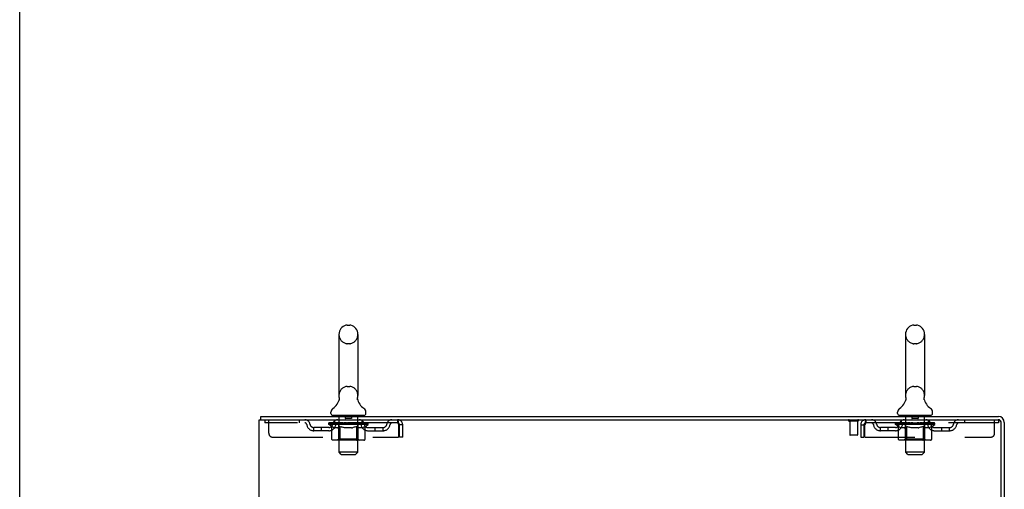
# Model space of a CAD drawing. Header units: inches. Extents: x 0 to 293, y 0 to 190.
# Tile 61 of 75: x 0 to 32, y 134 to 149. Entities that reach past the tile are written whole.
import ezdxf

# ---------------------------------------------------------------- set-up
doc = ezdxf.new("R2010")
doc.units = ezdxf.units.IN
doc.header["$LTSCALE"] = 16.12069
doc.header["$MEASUREMENT"] = 0
doc.linetypes.add('HIDDEN', pattern=[0.2, 0.1, -0.1])
doc.layers.get('0').update_dxf_attribs({"linetype": 'CONTINUOUS'})
doc.layers.add('DEFAULT_2', color=8, linetype='HIDDEN')

msp = doc.modelspace()

# ---------------------------------------------------------------- linework, layer by layer
at = {"color": 7, "linetype": 'Continuous'}
for p, q in [((0, 0), (0, 189.655)), ((10.544, 139.435), (10.631, 139.435)), ((28.794, 139.435), (28.881, 139.435)), ((10.281, 139.135), (10.281, 137.16)), ((10.893, 139.135), (10.893, 137.16)), ((28.531, 139.135), (28.531, 137.16)), ((29.143, 139.135), (29.143, 137.16)), ((10.287, 137.017), (10.286, 137.012)), ((10.881, 137.061), (10.882, 137.066)), ((10.881, 137.056), (10.881, 137.061)), ((10.882, 137.051), (10.881, 137.056)), ((10.882, 137.071), (10.883, 137.076)), ((10.882, 137.066), (10.882, 137.071)), ((10.882, 137.046), (10.882, 137.051)), ((10.882, 137.041), (10.882, 137.046)), ((10.883, 137.036), (10.882, 137.041)), ((10.883, 137.076), (10.883, 137.081)), ((10.884, 137.031), (10.883, 137.036)), ((10.884, 137.085), (10.885, 137.09)), ((10.885, 137.026), (10.884, 137.031)), ((10.886, 137.022), (10.885, 137.026)), ((28.537, 137.017), (28.536, 137.012)), ((29.131, 137.061), (29.132, 137.066)), ((29.131, 137.056), (29.131, 137.061)), ((29.132, 137.051), (29.131, 137.056)), ((29.132, 137.071), (29.133, 137.076)), ((29.132, 137.066), (29.132, 137.071)), ((29.132, 137.046), (29.132, 137.051)), ((29.132, 137.041), (29.132, 137.046)), ((29.133, 137.036), (29.132, 137.041)), ((29.133, 137.076), (29.133, 137.081)), ((29.134, 137.031), (29.133, 137.036)), ((29.134, 137.085), (29.135, 137.09)), ((29.135, 137.026), (29.134, 137.031)), ((29.136, 137.022), (29.135, 137.026)), ((7.764, 136.385), (7.764, 136.489)), ((10.025, 136.588), (10.025, 136.628)), ((10.087, 136.519), (10.087, 136.489)), ((11.087, 136.519), (10.087, 136.519)), ((11.087, 136.519), (11.087, 136.489)), ((11.15, 136.588), (11.15, 136.628)), ((28.275, 136.588), (28.275, 136.628)), ((28.337, 136.519), (28.337, 136.489)), ((29.337, 136.519), (28.337, 136.519)), ((29.337, 136.519), (29.337, 136.489)), ((29.4, 136.588), (29.4, 136.628))]:
    msp.add_line(p, q, dxfattribs=at)
at = {"color": 3, "linetype": 'Continuous'}
for p, q in [((7.712, 56.593), (7.712, 136.385)), ((7.712, 136.385), (31.518, 136.385)), ((7.764, 136.489), (31.523, 136.489)), ((31.608, 133.072), (31.608, 136.295)), ((31.712, 136.3), (31.712, 133.072))]:
    msp.add_line(p, q, dxfattribs=at)
at = {"color": 7, "linetype": 'Continuous'}
for points in [[(10.289, 137.09), (10.29, 137.085), (10.291, 137.081), (10.292, 137.076), (10.293, 137.071), (10.293, 137.066), (10.293, 137.061), (10.293, 137.056), (10.293, 137.051), (10.293, 137.046), (10.292, 137.041), (10.292, 137.036), (10.291, 137.031), (10.29, 137.026), (10.289, 137.021), (10.287, 137.017)], [(10.883, 137.08), (10.884, 137.085), (10.885, 137.09)], [(28.539, 137.09), (28.54, 137.085), (28.541, 137.081), (28.542, 137.076), (28.543, 137.071), (28.543, 137.066), (28.543, 137.061), (28.543, 137.056), (28.543, 137.051), (28.543, 137.046), (28.542, 137.041), (28.542, 137.036), (28.541, 137.031), (28.54, 137.026), (28.539, 137.021), (28.537, 137.017)], [(29.133, 137.08), (29.134, 137.085), (29.135, 137.09)]]:
    msp.add_lwpolyline(points, dxfattribs=at)
for centre, radius, start, end in [((10.587, 139.135), 0.306, 105.6303, 180), ((10.544, 139.291), 0.144, 90, 105.6303), ((10.631, 139.291), 0.144, 74.3697, 90), ((10.587, 139.135), 0.306, 0, 74.3697), ((28.837, 139.135), 0.306, 105.6303, 180), ((28.794, 139.291), 0.144, 90, 105.6303), ((28.881, 139.291), 0.144, 74.3697, 90), ((28.837, 139.135), 0.306, 0, 74.3697), ((9.789, 137.176), 0.523, 304.6624, 347.2389), ((10.587, 137.16), 0.306, 180, 193.2053), ((11.385, 137.176), 0.523, 192.7611, 235.3376), ((10.587, 137.16), 0.306, 346.7947, 360), ((28.039, 137.176), 0.523, 304.6624, 347.2389), ((28.837, 137.16), 0.306, 180, 193.2053), ((29.635, 137.176), 0.523, 192.7611, 235.3376), ((28.837, 137.16), 0.306, 346.7947, 360), ((10.169, 136.627), 0.144, 124.6624, 180), ((11.006, 136.627), 0.144, 360, 55.3376), ((28.419, 136.627), 0.144, 124.6624, 180), ((29.256, 136.627), 0.144, 360, 55.3376), ((10.094, 136.588), 0.069, 180, 265), ((11.081, 136.588), 0.069, 275, 360), ((28.344, 136.588), 0.069, 180, 265), ((29.331, 136.588), 0.069, 275, 360), ((31.523, 136.3), 0.085, 4.4898, 85.5102)]:
    msp.add_arc(centre, radius, start, end, dxfattribs=at)
at = {"color": 3, "linetype": 'Continuous'}
for centre, radius in [((31.518, 136.295), 0.09), ((31.523, 136.3), 0.189)]:
    msp.add_arc(centre, radius, 0, 90, dxfattribs=at)
at = {"layer": 'DEFAULT_2', "color": 8, "linetype": 'HIDDEN'}
for p, q in [((10.544, 138.835), (10.631, 138.835)), ((28.794, 138.835), (28.881, 138.835)), ((10.544, 137.46), (10.631, 137.46)), ((28.794, 137.46), (28.881, 137.46)), ((7.9, 136.385), (7.9, 136.281)), ((8.025, 135.948), (8.025, 136.385)), ((9, 136.385), (9, 136.281)), ((10.15, 136.281), (10.15, 136.385)), ((10.267, 136.519), (10.267, 136.489)), ((10.287, 135.338), (10.287, 136.489)), ((10.482, 136.509), (10.482, 136.429)), ((10.682, 136.419), (10.492, 136.419)), ((10.692, 136.509), (10.692, 136.429)), ((10.887, 135.338), (10.887, 136.489)), ((10.907, 136.519), (10.907, 136.489)), ((11.025, 136.281), (11.025, 136.385)), ((12.17, 136.385), (12.17, 136.281)), ((27.254, 136.385), (27.254, 136.281)), ((28.4, 136.281), (28.4, 136.385)), ((28.517, 136.519), (28.517, 136.489)), ((28.537, 135.338), (28.537, 136.489)), ((28.732, 136.509), (28.732, 136.429)), ((28.932, 136.419), (28.742, 136.419)), ((28.942, 136.509), (28.942, 136.429)), ((29.137, 135.338), (29.137, 136.489)), ((29.157, 136.519), (29.157, 136.489)), ((29.275, 136.281), (29.275, 136.385)), ((30.425, 136.385), (30.425, 136.281)), ((31.4, 135.948), (31.4, 136.385)), ((31.518, 136.385), (31.525, 136.385)), ((31.525, 136.385), (31.525, 136.281)), ((12.17, 136.281), (7.9, 136.281)), ((9.473, 136.03), (9.473, 136.134)), ((9.956, 136.134), (9.473, 136.134)), ((9.723, 136.03), (9.723, 136.134)), ((9.954, 136.234), (9.954, 136.281)), ((10.053, 136.165), (9.954, 136.234)), ((11.221, 136.234), (9.954, 136.234)), ((9.964, 136.274), (9.964, 136.281)), ((9.972, 136.271), (9.972, 136.275)), ((9.972, 136.271), (11.202, 136.271)), ((9.981, 136.271), (9.981, 136.275)), ((9.982, 136.271), (9.982, 136.275)), ((9.992, 136.274), (9.992, 136.281)), ((10.009, 136.271), (10.009, 136.275)), ((10.01, 136.271), (10.01, 136.275)), ((10.039, 136.274), (10.039, 136.281)), ((10.053, 136.271), (10.053, 136.275)), ((10.053, 135.76), (10.053, 136.165)), ((10.053, 136.165), (10.067, 136.155)), ((10.056, 136.271), (10.056, 136.275)), ((10.26, 136.274), (10.059, 136.274)), ((10.081, 136.147), (10.067, 136.156)), ((10.095, 136.14), (10.081, 136.147)), ((10.108, 136.133), (10.095, 136.14)), ((10.102, 136.274), (10.102, 136.281)), ((10.104, 136.271), (10.104, 136.274)), ((10.104, 136.271), (10.104, 136.274)), ((10.107, 136.271), (10.107, 136.274)), ((10.122, 136.127), (10.108, 136.133)), ((10.114, 136.271), (10.114, 136.275)), ((10.115, 136.271), (10.115, 136.274)), ((10.118, 136.271), (10.118, 136.275)), ((10.121, 136.271), (10.121, 136.275)), ((10.135, 136.123), (10.122, 136.128)), ((10.126, 136.271), (10.126, 136.274)), ((10.239, 136.123), (10.135, 136.123)), ((10.14, 136.271), (10.14, 136.274)), ((10.158, 136.271), (10.158, 136.277)), ((10.158, 136.271), (10.158, 136.274)), ((10.179, 136.271), (10.179, 136.274)), ((10.18, 136.274), (10.18, 136.281)), ((10.19, 136.271), (10.19, 136.275)), ((10.194, 136.271), (10.194, 136.275)), ((10.203, 136.271), (10.203, 136.274)), ((10.215, 136.271), (10.215, 136.278)), ((10.23, 136.271), (10.23, 136.274)), ((10.233, 136.271), (10.233, 136.274)), ((10.239, 136.123), (10.252, 136.128)), ((10.266, 136.133), (10.252, 136.127)), ((10.26, 136.271), (10.26, 136.274)), ((10.327, 136.274), (10.265, 136.274)), ((10.279, 136.14), (10.266, 136.133)), ((10.271, 136.274), (10.271, 136.281)), ((10.275, 135.763), (10.275, 136.231)), ((10.278, 136.271), (10.278, 136.275)), ((10.293, 136.147), (10.279, 136.14)), ((10.282, 136.271), (10.282, 136.275)), ((10.288, 136.271), (10.288, 136.28)), ((10.292, 136.271), (10.292, 136.274)), ((10.307, 136.156), (10.293, 136.147)), ((10.303, 136.271), (10.303, 136.274)), ((10.321, 136.165), (10.307, 136.156)), ((10.321, 135.76), (10.321, 136.165)), ((10.321, 136.165), (10.35, 136.156)), ((10.327, 136.271), (10.327, 136.274)), ((10.402, 136.274), (10.343, 136.274)), ((10.378, 136.147), (10.349, 136.156)), ((10.364, 136.271), (10.364, 136.274)), ((10.371, 136.274), (10.371, 136.281)), ((10.374, 136.271), (10.374, 136.275)), ((10.377, 136.271), (10.377, 136.28)), ((10.406, 136.139), (10.378, 136.147)), ((10.38, 136.271), (10.38, 136.275)), ((10.387, 136.271), (10.387, 136.275)), ((10.402, 136.271), (10.402, 136.274)), ((10.434, 136.133), (10.406, 136.14)), ((10.483, 136.274), (10.428, 136.274)), ((10.461, 136.127), (10.433, 136.133)), ((10.441, 136.271), (10.441, 136.274)), ((10.488, 136.123), (10.461, 136.127)), ((10.473, 136.274), (10.587, 136.281)), ((10.477, 136.274), (10.477, 136.281)), ((10.478, 136.281), (10.477, 136.281)), ((10.478, 136.275), (10.478, 136.281)), ((10.478, 136.271), (10.478, 136.275)), ((10.482, 136.271), (10.482, 136.275)), ((10.483, 136.271), (10.483, 136.275)), ((10.483, 136.271), (10.483, 136.274)), ((10.686, 136.123), (10.488, 136.123)), ((10.567, 136.274), (10.518, 136.274)), ((10.524, 136.271), (10.524, 136.274)), ((10.567, 136.271), (10.567, 136.274)), ((10.585, 136.275), (10.585, 136.275)), ((10.585, 136.271), (10.585, 136.275)), ((10.585, 136.271), (10.585, 136.275)), ((10.587, 136.274), (10.587, 136.281)), ((10.587, 136.281), (10.702, 136.274)), ((10.59, 136.271), (10.59, 136.275)), ((10.59, 136.271), (10.59, 136.275)), ((10.59, 136.275), (10.59, 136.275)), ((10.608, 136.271), (10.608, 136.274)), ((10.608, 136.274), (10.656, 136.274)), ((10.651, 136.271), (10.651, 136.274)), ((10.686, 136.123), (10.714, 136.128)), ((10.691, 136.271), (10.691, 136.275)), ((10.692, 136.271), (10.692, 136.274)), ((10.692, 136.274), (10.746, 136.274)), ((10.693, 136.271), (10.693, 136.275)), ((10.697, 136.275), (10.697, 136.281)), ((10.697, 136.274), (10.697, 136.281)), ((10.697, 136.281), (10.697, 136.281)), ((10.697, 136.271), (10.697, 136.275)), ((10.742, 136.133), (10.714, 136.127)), ((10.733, 136.271), (10.733, 136.274)), ((10.77, 136.14), (10.742, 136.133)), ((10.799, 136.148), (10.77, 136.14)), ((10.772, 136.271), (10.772, 136.274)), ((10.772, 136.274), (10.832, 136.274)), ((10.788, 136.271), (10.788, 136.275)), ((10.795, 136.271), (10.795, 136.275)), ((10.798, 136.271), (10.798, 136.28)), ((10.827, 136.156), (10.798, 136.148)), ((10.8, 136.271), (10.8, 136.275)), ((10.804, 136.274), (10.804, 136.281)), ((10.811, 136.271), (10.811, 136.274)), ((10.856, 136.166), (10.827, 136.156)), ((10.847, 136.271), (10.847, 136.274)), ((10.847, 136.274), (10.909, 136.274)), ((10.856, 135.76), (10.856, 136.166)), ((10.856, 136.166), (10.871, 136.156)), ((10.871, 136.271), (10.871, 136.274)), ((10.886, 136.147), (10.871, 136.156)), ((10.882, 136.271), (10.882, 136.274)), ((10.886, 136.271), (10.886, 136.28)), ((10.9, 136.14), (10.886, 136.147)), ((10.892, 136.271), (10.892, 136.275)), ((10.897, 136.271), (10.897, 136.275)), ((10.9, 135.763), (10.9, 136.231)), ((10.914, 136.133), (10.9, 136.14)), ((10.904, 136.274), (10.904, 136.281)), ((10.914, 136.271), (10.914, 136.274)), ((10.914, 136.274), (11.221, 136.274)), ((10.929, 136.127), (10.914, 136.133)), ((10.943, 136.123), (10.928, 136.127)), ((10.942, 136.271), (10.942, 136.274)), ((11.037, 136.123), (10.943, 136.123)), ((10.945, 136.271), (10.945, 136.274)), ((10.96, 136.271), (10.96, 136.278)), ((10.971, 136.271), (10.971, 136.274)), ((10.981, 136.271), (10.981, 136.275)), ((10.985, 136.271), (10.985, 136.275)), ((10.994, 136.274), (10.994, 136.281)), ((10.996, 136.271), (10.996, 136.274)), ((11.016, 136.271), (11.016, 136.277)), ((11.017, 136.271), (11.017, 136.274)), ((11.035, 136.271), (11.035, 136.274)), ((11.037, 136.123), (11.051, 136.127)), ((11.049, 136.271), (11.049, 136.274)), ((11.065, 136.133), (11.051, 136.127)), ((11.053, 136.271), (11.053, 136.275)), ((11.057, 136.271), (11.057, 136.275)), ((11.06, 136.271), (11.06, 136.275)), ((11.06, 136.271), (11.06, 136.274)), ((11.08, 136.14), (11.065, 136.133)), ((11.067, 136.271), (11.067, 136.274)), ((11.07, 136.271), (11.07, 136.274)), ((11.071, 136.271), (11.071, 136.274)), ((11.072, 136.274), (11.072, 136.281)), ((11.094, 136.148), (11.079, 136.14)), ((11.109, 136.157), (11.094, 136.148)), ((11.099, 136.278), (11.22, 136.279)), ((11.099, 136.274), (11.099, 136.278)), ((11.124, 136.167), (11.109, 136.157)), ((11.119, 136.271), (11.119, 136.275)), ((11.121, 136.271), (11.121, 136.275)), ((11.124, 136.167), (11.221, 136.234)), ((11.124, 135.76), (11.124, 136.167)), ((11.136, 136.274), (11.136, 136.281)), ((11.164, 136.271), (11.164, 136.275)), ((11.166, 136.271), (11.166, 136.275)), ((11.182, 136.274), (11.182, 136.281)), ((11.193, 136.271), (11.193, 136.275)), ((11.193, 136.271), (11.193, 136.275)), ((11.202, 136.271), (11.202, 136.275)), ((11.211, 136.274), (11.211, 136.281)), ((11.219, 136.134), (11.702, 136.134)), ((11.22, 136.274), (11.22, 136.279)), ((11.221, 136.234), (11.221, 136.274)), ((11.452, 136.03), (11.452, 136.134)), ((11.702, 136.03), (11.702, 136.134)), ((12.199, 136.232), (12.203, 136.218)), ((12.203, 136.218), (12.203, 135.823)), ((12.233, 135.823), (12.233, 136.218)), ((12.337, 136.218), (12.233, 136.218)), ((12.337, 135.823), (12.337, 136.218)), ((27, 136.342), (26.716, 136.342)), ((26.734, 136.342), (26.734, 135.895)), ((26.982, 136.342), (26.982, 135.895)), ((27.087, 136.218), (27.087, 135.823)), ((27.087, 136.218), (27.191, 136.218)), ((27.191, 136.218), (27.191, 135.823)), ((27.221, 135.823), (27.221, 136.218)), ((31.525, 136.281), (27.254, 136.281)), ((27.723, 136.03), (27.723, 136.134)), ((28.206, 136.134), (27.723, 136.134)), ((27.973, 136.03), (27.973, 136.134)), ((28.204, 136.234), (28.204, 136.281)), ((28.303, 136.165), (28.204, 136.234)), ((29.471, 136.234), (28.204, 136.234)), ((28.214, 136.274), (28.214, 136.281)), ((28.222, 136.271), (28.222, 136.275)), ((28.222, 136.271), (29.452, 136.271)), ((28.231, 136.271), (28.231, 136.275)), ((28.232, 136.271), (28.232, 136.275)), ((28.242, 136.274), (28.242, 136.281)), ((28.259, 136.271), (28.259, 136.275)), ((28.26, 136.271), (28.26, 136.275)), ((28.289, 136.274), (28.289, 136.281)), ((28.303, 136.271), (28.303, 136.275)), ((28.303, 135.76), (28.303, 136.165)), ((28.303, 136.165), (28.317, 136.155)), ((28.306, 136.271), (28.306, 136.275)), ((28.51, 136.274), (28.309, 136.274)), ((28.331, 136.147), (28.317, 136.156)), ((28.345, 136.14), (28.331, 136.147)), ((28.358, 136.133), (28.345, 136.14)), ((28.352, 136.274), (28.352, 136.281)), ((28.354, 136.271), (28.354, 136.274)), ((28.354, 136.271), (28.354, 136.274)), ((28.357, 136.271), (28.357, 136.274)), ((28.372, 136.127), (28.358, 136.133)), ((28.364, 136.271), (28.364, 136.275)), ((28.365, 136.271), (28.365, 136.274)), ((28.368, 136.271), (28.368, 136.275)), ((28.371, 136.271), (28.371, 136.275)), ((28.385, 136.123), (28.372, 136.128)), ((28.376, 136.271), (28.376, 136.274)), ((28.489, 136.123), (28.385, 136.123)), ((28.39, 136.271), (28.39, 136.274)), ((28.408, 136.271), (28.408, 136.277)), ((28.408, 136.271), (28.408, 136.274)), ((28.429, 136.271), (28.429, 136.274)), ((28.43, 136.274), (28.43, 136.281)), ((28.44, 136.271), (28.44, 136.275)), ((28.444, 136.271), (28.444, 136.275)), ((28.453, 136.271), (28.453, 136.274)), ((28.465, 136.271), (28.465, 136.278)), ((28.48, 136.271), (28.48, 136.274)), ((28.483, 136.271), (28.483, 136.274)), ((28.489, 136.123), (28.502, 136.128)), ((28.516, 136.133), (28.502, 136.127)), ((28.51, 136.271), (28.51, 136.274)), ((28.577, 136.274), (28.515, 136.274)), ((28.529, 136.14), (28.516, 136.133)), ((28.521, 136.274), (28.521, 136.281)), ((28.525, 135.763), (28.525, 136.231)), ((28.528, 136.271), (28.528, 136.275)), ((28.543, 136.147), (28.529, 136.14)), ((28.532, 136.271), (28.532, 136.275)), ((28.538, 136.271), (28.538, 136.28)), ((28.542, 136.271), (28.542, 136.274)), ((28.557, 136.156), (28.543, 136.147)), ((28.553, 136.271), (28.553, 136.274)), ((28.571, 136.165), (28.557, 136.156)), ((28.571, 135.76), (28.571, 136.165)), ((28.571, 136.165), (28.6, 136.156)), ((28.577, 136.271), (28.577, 136.274)), ((28.652, 136.274), (28.593, 136.274)), ((28.628, 136.147), (28.599, 136.156)), ((28.614, 136.271), (28.614, 136.274)), ((28.621, 136.274), (28.621, 136.281)), ((28.624, 136.271), (28.624, 136.275)), ((28.627, 136.271), (28.627, 136.28)), ((28.656, 136.139), (28.628, 136.147)), ((28.63, 136.271), (28.63, 136.275)), ((28.637, 136.271), (28.637, 136.275)), ((28.652, 136.271), (28.652, 136.274)), ((28.684, 136.133), (28.656, 136.14)), ((28.733, 136.274), (28.678, 136.274)), ((28.711, 136.127), (28.683, 136.133)), ((28.691, 136.271), (28.691, 136.274)), ((28.738, 136.123), (28.711, 136.127)), ((28.723, 136.274), (28.837, 136.281)), ((28.727, 136.274), (28.727, 136.281)), ((28.728, 136.281), (28.727, 136.281)), ((28.728, 136.275), (28.728, 136.281)), ((28.728, 136.271), (28.728, 136.275)), ((28.732, 136.271), (28.732, 136.275)), ((28.733, 136.271), (28.733, 136.275)), ((28.733, 136.271), (28.733, 136.274)), ((28.936, 136.123), (28.738, 136.123)), ((28.817, 136.274), (28.768, 136.274)), ((28.774, 136.271), (28.774, 136.274)), ((28.817, 136.271), (28.817, 136.274)), ((28.835, 136.275), (28.835, 136.275)), ((28.835, 136.271), (28.835, 136.275)), ((28.835, 136.271), (28.835, 136.275)), ((28.837, 136.274), (28.837, 136.281)), ((28.837, 136.281), (28.952, 136.274)), ((28.84, 136.271), (28.84, 136.275)), ((28.84, 136.271), (28.84, 136.275)), ((28.84, 136.275), (28.84, 136.275)), ((28.858, 136.271), (28.858, 136.274)), ((28.858, 136.274), (28.906, 136.274)), ((28.901, 136.271), (28.901, 136.274)), ((28.936, 136.123), (28.964, 136.128)), ((28.941, 136.271), (28.941, 136.275)), ((28.942, 136.271), (28.942, 136.274)), ((28.942, 136.274), (28.996, 136.274)), ((28.943, 136.271), (28.943, 136.275)), ((28.947, 136.275), (28.947, 136.281)), ((28.947, 136.274), (28.947, 136.281)), ((28.947, 136.281), (28.947, 136.281)), ((28.947, 136.271), (28.947, 136.275)), ((28.992, 136.133), (28.964, 136.127)), ((28.983, 136.271), (28.983, 136.274)), ((29.02, 136.14), (28.992, 136.133)), ((29.049, 136.148), (29.02, 136.14)), ((29.022, 136.271), (29.022, 136.274)), ((29.022, 136.274), (29.082, 136.274)), ((29.038, 136.271), (29.038, 136.275)), ((29.045, 136.271), (29.045, 136.275)), ((29.048, 136.271), (29.048, 136.28)), ((29.077, 136.156), (29.048, 136.148)), ((29.05, 136.271), (29.05, 136.275)), ((29.054, 136.274), (29.054, 136.281)), ((29.061, 136.271), (29.061, 136.274)), ((29.106, 136.166), (29.077, 136.156)), ((29.097, 136.271), (29.097, 136.274)), ((29.097, 136.274), (29.159, 136.274)), ((29.106, 135.76), (29.106, 136.166)), ((29.106, 136.166), (29.121, 136.156)), ((29.121, 136.271), (29.121, 136.274)), ((29.136, 136.147), (29.121, 136.156)), ((29.132, 136.271), (29.132, 136.274)), ((29.136, 136.271), (29.136, 136.28)), ((29.15, 136.14), (29.136, 136.147)), ((29.142, 136.271), (29.142, 136.275)), ((29.147, 136.271), (29.147, 136.275)), ((29.15, 135.763), (29.15, 136.231)), ((29.164, 136.133), (29.15, 136.14)), ((29.154, 136.274), (29.154, 136.281)), ((29.164, 136.271), (29.164, 136.274)), ((29.164, 136.274), (29.471, 136.274)), ((29.179, 136.127), (29.164, 136.133)), ((29.193, 136.123), (29.178, 136.127)), ((29.192, 136.271), (29.192, 136.274)), ((29.287, 136.123), (29.193, 136.123)), ((29.195, 136.271), (29.195, 136.274)), ((29.21, 136.271), (29.21, 136.278)), ((29.221, 136.271), (29.221, 136.274)), ((29.231, 136.271), (29.231, 136.275)), ((29.235, 136.271), (29.235, 136.275)), ((29.244, 136.274), (29.244, 136.281)), ((29.246, 136.271), (29.246, 136.274)), ((29.266, 136.271), (29.266, 136.277)), ((29.267, 136.271), (29.267, 136.274)), ((29.285, 136.271), (29.285, 136.274)), ((29.287, 136.123), (29.301, 136.127)), ((29.299, 136.271), (29.299, 136.274)), ((29.315, 136.133), (29.301, 136.127)), ((29.303, 136.271), (29.303, 136.275)), ((29.307, 136.271), (29.307, 136.275)), ((29.31, 136.271), (29.31, 136.275)), ((29.31, 136.271), (29.31, 136.274)), ((29.33, 136.14), (29.315, 136.133)), ((29.317, 136.271), (29.317, 136.274)), ((29.32, 136.271), (29.32, 136.274)), ((29.321, 136.271), (29.321, 136.274)), ((29.322, 136.274), (29.322, 136.281)), ((29.344, 136.148), (29.329, 136.14)), ((29.359, 136.157), (29.344, 136.148)), ((29.349, 136.278), (29.47, 136.279)), ((29.349, 136.274), (29.349, 136.278)), ((29.374, 136.167), (29.359, 136.157)), ((29.369, 136.271), (29.369, 136.275)), ((29.371, 136.271), (29.371, 136.275)), ((29.374, 136.167), (29.471, 136.234)), ((29.374, 135.76), (29.374, 136.167)), ((29.386, 136.274), (29.386, 136.281)), ((29.414, 136.271), (29.414, 136.275)), ((29.416, 136.271), (29.416, 136.275)), ((29.432, 136.274), (29.432, 136.281)), ((29.443, 136.271), (29.443, 136.275)), ((29.443, 136.271), (29.443, 136.275)), ((29.452, 136.271), (29.452, 136.275)), ((29.461, 136.274), (29.461, 136.281)), ((29.469, 136.134), (29.952, 136.134)), ((29.47, 136.274), (29.47, 136.279)), ((29.471, 136.234), (29.471, 136.274)), ((29.702, 136.03), (29.702, 136.134)), ((29.952, 136.03), (29.952, 136.134)), ((8.15, 135.823), (12.203, 135.823)), ((9.956, 136.03), (9.473, 136.03)), ((10.275, 135.763), (10.235, 135.723)), ((10.9, 135.763), (10.275, 135.763)), ((10.332, 135.727), (10.33, 135.73)), ((10.9, 135.763), (10.94, 135.723)), ((11.219, 136.03), (11.702, 136.03)), ((12.337, 135.823), (12.233, 135.823)), ((26.972, 135.885), (26.744, 135.885)), ((27.087, 135.823), (27.191, 135.823)), ((27.221, 135.823), (31.275, 135.823)), ((28.206, 136.03), (27.723, 136.03)), ((28.525, 135.763), (28.485, 135.723)), ((29.15, 135.763), (28.525, 135.763)), ((28.574, 135.74), (28.573, 135.745)), ((28.576, 135.736), (28.574, 135.74)), ((28.582, 135.727), (28.58, 135.73)), ((29.15, 135.763), (29.19, 135.723)), ((29.469, 136.03), (29.952, 136.03)), ((11.081, 135.723), (10.096, 135.723)), ((10.337, 135.724), (10.335, 135.725)), ((10.34, 135.723), (10.337, 135.724)), ((10.342, 135.723), (10.34, 135.723)), ((29.331, 135.723), (28.346, 135.723)), ((28.587, 135.724), (28.585, 135.725)), ((28.59, 135.723), (28.587, 135.724)), ((28.592, 135.723), (28.59, 135.723)), ((10.356, 135.269), (10.287, 135.338)), ((10.887, 135.338), (10.287, 135.338)), ((10.356, 135.269), (10.818, 135.269)), ((10.818, 135.269), (10.887, 135.338)), ((28.606, 135.269), (28.537, 135.338)), ((29.137, 135.338), (28.537, 135.338)), ((28.606, 135.269), (29.068, 135.269)), ((29.068, 135.269), (29.137, 135.338))]:
    msp.add_line(p, q, dxfattribs=at)
for points in [[(12.17, 136.385), (12.173, 136.384), (12.175, 136.381), (12.177, 136.376), (12.18, 136.369), (12.182, 136.36), (12.184, 136.349), (12.187, 136.336), (12.189, 136.322), (12.192, 136.307), (12.194, 136.291), (12.196, 136.273), (12.199, 136.255), (12.201, 136.237), (12.203, 136.218)], [(27.254, 136.385), (27.252, 136.384), (27.25, 136.381), (27.247, 136.376), (27.245, 136.369), (27.243, 136.36), (27.24, 136.349), (27.238, 136.336), (27.235, 136.322), (27.233, 136.307), (27.231, 136.291), (27.228, 136.273), (27.226, 136.255), (27.224, 136.237), (27.221, 136.218)], [(12.17, 136.281), (12.173, 136.281), (12.175, 136.28), (12.177, 136.278), (12.18, 136.275), (12.182, 136.271), (12.184, 136.267), (12.187, 136.263), (12.189, 136.257), (12.192, 136.252), (12.194, 136.245), (12.196, 136.239), (12.199, 136.232)], [(27.254, 136.281), (27.252, 136.281), (27.25, 136.28), (27.247, 136.278), (27.245, 136.275), (27.243, 136.271), (27.24, 136.267), (27.238, 136.263), (27.235, 136.257), (27.233, 136.252), (27.231, 136.245), (27.228, 136.239), (27.226, 136.232), (27.221, 136.218)], [(10.096, 135.723), (10.091, 135.723), (10.086, 135.724), (10.081, 135.725), (10.076, 135.727), (10.071, 135.73), (10.067, 135.733), (10.063, 135.736), (10.06, 135.74), (10.057, 135.745), (10.055, 135.749), (10.054, 135.755), (10.053, 135.76)], [(10.322, 135.749), (10.321, 135.755), (10.321, 135.76)], [(10.323, 135.745), (10.322, 135.749), (10.321, 135.755), (10.321, 135.76)], [(10.335, 135.725), (10.332, 135.727), (10.33, 135.73), (10.328, 135.733), (10.326, 135.736), (10.324, 135.74), (10.323, 135.745)], [(10.328, 135.733), (10.326, 135.736), (10.324, 135.74)], [(10.835, 135.723), (10.837, 135.723), (10.84, 135.724), (10.842, 135.725), (10.845, 135.727), (10.847, 135.73), (10.849, 135.733), (10.851, 135.736), (10.853, 135.74), (10.854, 135.745), (10.855, 135.749), (10.856, 135.755), (10.856, 135.76)], [(11.081, 135.723), (11.086, 135.723), (11.091, 135.724), (11.096, 135.725), (11.101, 135.727), (11.106, 135.73), (11.11, 135.733), (11.114, 135.736), (11.117, 135.74), (11.12, 135.745), (11.122, 135.749), (11.123, 135.755), (11.124, 135.76)], [(28.346, 135.723), (28.341, 135.723), (28.336, 135.724), (28.331, 135.725), (28.326, 135.727), (28.321, 135.73), (28.317, 135.733), (28.313, 135.736), (28.31, 135.74), (28.307, 135.745), (28.305, 135.749), (28.304, 135.755), (28.303, 135.76)], [(28.572, 135.749), (28.571, 135.755), (28.571, 135.76)], [(28.573, 135.745), (28.572, 135.749), (28.571, 135.755), (28.571, 135.76)], [(28.585, 135.725), (28.582, 135.727), (28.58, 135.73), (28.578, 135.733), (28.576, 135.736)], [(29.085, 135.723), (29.087, 135.723), (29.09, 135.724), (29.092, 135.725), (29.095, 135.727), (29.097, 135.73), (29.099, 135.733), (29.101, 135.736), (29.103, 135.74), (29.104, 135.745), (29.105, 135.749), (29.106, 135.755), (29.106, 135.76)], [(29.331, 135.723), (29.336, 135.723), (29.341, 135.724), (29.346, 135.725), (29.351, 135.727), (29.356, 135.73), (29.36, 135.733), (29.364, 135.736), (29.367, 135.74), (29.37, 135.745), (29.372, 135.749), (29.373, 135.755), (29.374, 135.76)]]:
    msp.add_lwpolyline(points, dxfattribs=at)
for centre, radius, start, end in [((10.587, 139.135), 0.306, 180, 254.3697), ((10.587, 139.135), 0.306, 285.6303, 360), ((28.837, 139.135), 0.306, 180, 254.3697), ((28.837, 139.135), 0.306, 285.6303, 360), ((10.544, 138.978), 0.144, 254.3697, 270), ((10.631, 138.978), 0.144, 270, 285.6303), ((28.794, 138.978), 0.144, 254.3697, 270), ((28.881, 138.978), 0.144, 270, 285.6303), ((10.587, 137.16), 0.306, 105.6303, 180), ((10.544, 137.316), 0.144, 90, 105.6303), ((10.631, 137.316), 0.144, 74.3697, 90), ((10.587, 137.16), 0.306, 0, 74.3697), ((28.837, 137.16), 0.306, 105.6303, 180), ((28.794, 137.316), 0.144, 90, 105.6303), ((28.881, 137.316), 0.144, 74.3697, 90), ((28.837, 137.16), 0.306, 0, 74.3697), ((9.184, 136.218), 0.167, 8.0716, 90), ((10.245, 136.218), 0.167, 90, 171.9284), ((10.094, 136.588), 0.069, 265, 270), ((10.257, 136.489), 0.03, 0, 90), ((10.472, 136.509), 0.01, 0, 90), ((10.492, 136.429), 0.01, 180, 270), ((10.682, 136.429), 0.01, 270, 360), ((10.702, 136.509), 0.01, 90, 180), ((10.917, 136.489), 0.03, 90, 180), ((10.93, 136.218), 0.167, 8.0716, 90), ((11.081, 136.588), 0.069, 270, 275), ((11.991, 136.218), 0.167, 90, 171.9284), ((12.17, 136.218), 0.167, 0, 90), ((26.716, 136.364), 0.0215, 90, 270), ((27, 136.364), 0.0215, 270, 90), ((27.254, 136.218), 0.167, 90, 180), ((27.434, 136.218), 0.167, 8.0716, 90), ((28.495, 136.218), 0.167, 90, 171.9284), ((28.344, 136.588), 0.069, 265, 270), ((28.507, 136.489), 0.03, 0, 90), ((28.722, 136.509), 0.01, 0, 90), ((28.742, 136.429), 0.01, 180, 270), ((28.932, 136.429), 0.01, 270, 360), ((28.952, 136.509), 0.01, 90, 180), ((29.167, 136.489), 0.03, 90, 180), ((29.18, 136.218), 0.167, 8.0716, 90), ((29.331, 136.588), 0.069, 270, 275), ((30.241, 136.218), 0.167, 90, 171.9284), ((9.184, 136.219), 0.0625, 7.9863, 90), ((9.473, 136.259), 0.229, 187.9863, 270), ((9.473, 136.259), 0.125, 188.0716, 270), ((9.956, 136.259), 0.125, 270, 351.9284), ((9.956, 136.259), 0.229, 270, 352.0137), ((10.244, 136.219), 0.0625, 90, 172.0137), ((10.235, 136.231), 0.0398, 0, 90), ((10.94, 136.231), 0.0398, 90, 180), ((10.93, 136.219), 0.0625, 7.9863, 90), ((11.219, 136.259), 0.229, 187.9863, 270), ((11.219, 136.259), 0.125, 188.0716, 270), ((11.702, 136.259), 0.125, 270, 351.9284), ((11.702, 136.259), 0.229, 270, 352.0137), ((11.991, 136.219), 0.0625, 90, 172.0137), ((12.17, 136.218), 0.063, 0, 90), ((27.254, 136.218), 0.063, 90, 180), ((27.434, 136.219), 0.0625, 7.9863, 90), ((27.723, 136.259), 0.229, 187.9863, 270), ((27.723, 136.259), 0.125, 188.0716, 270), ((28.206, 136.259), 0.125, 270, 351.9284), ((28.206, 136.259), 0.229, 270, 352.0137), ((28.494, 136.219), 0.0625, 90, 172.0137), ((28.485, 136.231), 0.0398, 0, 90), ((29.19, 136.231), 0.0398, 90, 180), ((29.18, 136.219), 0.0625, 7.9863, 90), ((29.469, 136.259), 0.229, 187.9863, 270), ((29.469, 136.259), 0.125, 188.0716, 270), ((29.952, 136.259), 0.125, 270, 351.9284), ((29.952, 136.259), 0.229, 270, 352.0137), ((30.241, 136.219), 0.0625, 90, 172.0137), ((8.15, 135.948), 0.125, 180, 270), ((26.744, 135.895), 0.01, 180, 270), ((26.972, 135.895), 0.01, 270, 360), ((31.275, 135.948), 0.125, 270, 360)]:
    msp.add_arc(centre, radius, start, end, dxfattribs=at)
for centre, major_axis, ratio, start_param, end_param in [((9.934, 136.269), (0.198, 0), 0.060556, 0.430652, 1.470503), ((10.587, 136.281), (0.633, 0.007), 0.05963, 2.96643, 3.140963), ((10.587, 136.281), (0.633, 0), 0.060556, -3.141593, -2.96706), ((9.934, 136.263), (0.198, 0.002), 0.05963, 1.376596, 1.469874), ((9.91, 136.269), (0.198, 0.002), 0.05963, 0.25549, 1.295341), ((9.978, 136.269), (0.198, -0.002), 0.05963, 0.605815, 1.645666), ((10.587, 136.281), (0.633, 0.013), 0.05688, 2.791345, 2.965878), ((10.587, 136.281), (0.633, -0.007), 0.05963, -2.96643, -2.791898), ((9.978, 136.263), (0.198, 0), 0.060556, 1.551758, 1.645036), ((9.91, 136.263), (0.198, 0.004), 0.05688, 1.20151, 1.294789), ((9.98, 136.265), (0.164, 0.002), 0.05963, 1.065228, 1.614276), ((9.96, 136.265), (0.164, 0.003), 0.05688, 0.890143, 1.43919), ((10.018, 136.265), (0.164, 0), 0.060556, 1.240391, 1.789438), ((9.906, 136.269), (0.198, 0.004), 0.05688, 0.080405, 1.120256), ((10.041, 136.269), (0.198, -0.004), 0.05688, 0.7809, 1.820751), ((10.587, 136.281), (0.633, 0.019), 0.052395, 2.616403, 2.790936), ((10.587, 136.281), (0.633, -0.013), 0.05688, -2.791345, -2.616812), ((10.041, 136.263), (0.198, -0.002), 0.05963, 1.72692, 1.820198), ((9.906, 136.263), (0.198, 0.006), 0.052395, 1.026568, 1.119847), ((9.959, 136.265), (0.164, 0.005), 0.052395, 0.715201, 1.264248), ((10.073, 136.265), (0.164, -0.002), 0.05963, 1.415553, 1.9646), ((10.12, 136.269), (0.198, -0.006), 0.052395, 0.955842, 1.995693), ((10.587, 136.281), (0.633, 0.025), 0.046319, 2.441654, 2.616187), ((10.587, 136.281), (0.633, -0.019), 0.052395, -2.616403, -2.44187), ((9.923, 136.269), (0.198, 0.006), 0.052395, -0.094537, 0.945314), ((10.12, 136.263), (0.198, -0.004), 0.05688, 1.902006, 1.995284), ((9.923, 136.263), (0.198, 0.008), 0.046319, 0.851819, 0.945098), ((9.978, 136.265), (0.164, 0.006), 0.046319, 0.540452, 1.089499), ((10.144, 136.265), (0.164, -0.003), 0.05688, 1.590638, 2.139686), ((10.214, 136.269), (0.198, -0.008), 0.046319, 1.130591, 2.170442), ((10.587, 136.281), (0.633, 0.029), 0.038841, 2.267123, 2.441656), ((9.96, 136.269), (0.198, 0.008), 0.046319, -0.269286, 0.770565), ((10.587, 136.281), (0.633, -0.025), 0.046319, -2.441654, -2.267121), ((10.214, 136.263), (0.198, -0.006), 0.052395, 2.076947, 2.170226), ((9.96, 136.263), (0.198, 0.009), 0.038841, 0.677289, 0.770567), ((10.015, 136.265), (0.164, 0.008), 0.038841, 0.365921, 0.914969), ((10.229, 136.265), (0.164, -0.005), 0.052395, 1.76558, 2.314627), ((10.319, 136.269), (0.198, -0.009), 0.038841, 1.305122, 2.344973), ((10.587, 136.281), (0.633, 0.033), 0.030195, 2.09281, 2.267343), ((10.587, 136.281), (0.633, -0.029), 0.038841, -2.267123, -2.092591), ((10.017, 136.269), (0.198, 0.009), 0.038841, -0.443817, 0.596034), ((10.319, 136.263), (0.198, -0.008), 0.046319, 2.251696, 2.344975), ((10.017, 136.263), (0.198, 0.01), 0.030195, 0.502975, 0.596254), ((10.069, 136.265), (0.164, 0.009), 0.030195, 0.191608, 0.740655), ((10.324, 136.265), (0.164, -0.006), 0.046319, 1.940329, 2.489376), ((10.09, 136.269), (0.198, 0.01), 0.030195, -0.61813, 0.421721), ((10.432, 136.269), (0.198, -0.01), 0.030195, 1.479435, 2.519286), ((10.587, 136.281), (0.633, 0.036), 0.020645, 1.918687, 2.09322), ((10.587, 136.281), (0.633, -0.033), 0.030195, -2.09281, -1.918277), ((10.432, 136.263), (0.198, -0.009), 0.038841, 2.426227, 2.519505), ((10.09, 136.263), (0.198, 0.011), 0.020645, 0.328852, 0.422131), ((10.139, 136.265), (0.164, 0.009), 0.020645, 0.017485, 0.566532), ((10.428, 136.265), (0.164, -0.008), 0.038841, 2.11486, 2.663907), ((10.179, 136.269), (0.198, 0.011), 0.020645, -0.792253, 0.247598), ((10.549, 136.269), (0.198, -0.011), 0.020645, 1.653558, 2.693409), ((10.587, 136.281), (0.633, 0.038), 0.010478, 1.744704, 1.919237), ((10.587, 136.281), (0.633, -0.036), 0.020645, -1.918687, -1.744154), ((10.549, 136.263), (0.198, -0.01), 0.030195, 2.60054, 2.693819), ((10.179, 136.263), (0.198, 0.012), 0.010478, 0.154869, 0.248148), ((10.223, 136.265), (0.164, 0.01), 0.010478, 6.126688, 6.675735), ((10.536, 136.265), (0.164, -0.009), 0.030195, 2.289173, 2.83822), ((10.28, 136.269), (0.198, 0.012), 0.010478, -0.966236, -0.000846), ((10.668, 136.269), (0.198, -0.012), 0.010478, 1.827541, 2.867392), ((10.587, 136.281), (0.633, -0.038), 0.010478, -1.744704, -1.570171), ((10.668, 136.263), (0.198, -0.011), 0.020645, 2.774664, 2.867942), ((10.646, 136.265), (0.164, -0.009), 0.020645, 2.463296, 3.012344), ((10.507, 136.269), (0.198, 0.012), 0.010478, 0.274201, 1.314052), ((10.421, 136.265), (0.164, 0.01), 0.010478, -0.000483, 0.504314), ((10.39, 136.263), (0.198, 0.012), 0.010478, 0.099668, 0.192946), ((10.587, 136.281), (0.633, 0.038), 0.010478, -1.571421, -1.396888), ((10.784, 136.263), (0.198, -0.012), 0.010478, 2.948646, 3.041925), ((10.754, 136.265), (0.164, -0.01), 0.010478, 2.637279, 3.142076), ((10.625, 136.269), (0.198, 0.011), 0.020645, 0.448184, 1.488034), ((10.529, 136.265), (0.164, 0.009), 0.020645, 0.129249, 0.678296), ((10.507, 136.263), (0.198, 0.011), 0.020645, 0.273651, 0.366929), ((10.895, 136.269), (0.198, -0.012), 0.010478, -3.140747, -2.175357), ((10.587, 136.281), (0.633, 0.036), 0.020645, -1.397439, -1.222906), ((10.587, 136.281), (0.633, -0.038), 0.010478, 1.222355, 1.396888), ((10.743, 136.269), (0.198, 0.01), 0.030195, 0.622307, 1.662158), ((10.638, 136.265), (0.164, 0.009), 0.030195, 0.303372, 0.852419), ((10.952, 136.265), (0.164, -0.01), 0.010478, 2.749043, 3.29809), ((10.996, 136.269), (0.198, -0.011), 0.020645, 2.893995, 3.933846), ((10.625, 136.263), (0.198, 0.01), 0.030195, 0.447774, 0.541052), ((10.996, 136.263), (0.198, -0.012), 0.010478, 2.893445, 2.986723), ((10.587, 136.281), (0.633, 0.033), 0.030195, -1.223315, -1.048783), ((10.856, 136.269), (0.198, 0.009), 0.038841, 0.79662, 1.836471), ((10.587, 136.281), (0.633, -0.036), 0.020645, 1.048373, 1.222906), ((10.747, 136.265), (0.164, 0.008), 0.038841, 0.477686, 1.026733), ((11.036, 136.265), (0.164, -0.009), 0.020645, 2.57506, 3.124108), ((11.085, 136.269), (0.198, -0.01), 0.030195, 2.719872, 3.759723), ((10.961, 136.269), (0.198, 0.008), 0.046319, 0.971151, 2.011002), ((10.743, 136.263), (0.198, 0.009), 0.038841, 0.622087, 0.715366), ((11.085, 136.263), (0.198, -0.011), 0.020645, 2.719462, 2.812741), ((10.587, 136.281), (0.633, 0.029), 0.038841, -1.049002, -0.874469), ((10.587, 136.281), (0.633, -0.033), 0.030195, 0.87425, 1.048783), ((10.85, 136.265), (0.164, 0.006), 0.046319, 0.652216, 1.201263), ((11.054, 136.269), (0.198, 0.006), 0.052395, 1.1459, 2.185751), ((11.106, 136.265), (0.164, -0.009), 0.030195, 2.400937, 2.949985), ((11.158, 136.269), (0.198, -0.009), 0.038841, 2.545558, 3.585409), ((10.946, 136.265), (0.164, 0.005), 0.052395, 0.826965, 1.376012), ((10.856, 136.263), (0.198, 0.008), 0.046319, 0.796618, 0.889896), ((11.158, 136.263), (0.198, -0.01), 0.030195, 2.545339, 2.638617), ((11.134, 136.269), (0.198, 0.004), 0.05688, 1.320842, 2.360692), ((10.587, 136.281), (0.633, 0.025), 0.046319, -0.874471, -0.699939), ((10.587, 136.281), (0.633, -0.029), 0.038841, 0.699936, 0.874469), ((11.214, 136.269), (0.198, -0.008), 0.046319, 2.371028, 3.410879), ((11.16, 136.265), (0.164, -0.008), 0.038841, 2.226624, 2.775671), ((11.196, 136.269), (0.198, 0.002), 0.05963, 1.495927, 2.535778), ((11.03, 136.265), (0.164, 0.003), 0.05688, 1.001907, 1.550954), ((11.252, 136.269), (0.198, -0.006), 0.052395, 2.196279, 3.23613), ((11.197, 136.265), (0.164, -0.006), 0.046319, 2.052093, 2.601141), ((10.961, 136.263), (0.198, 0.006), 0.052395, 0.971367, 1.064645), ((11.24, 136.269), (0.198, 0), 0.060556, 2.364024, 2.71094), ((11.214, 136.263), (0.198, -0.009), 0.038841, 2.371026, 2.464304), ((11.268, 136.269), (0.198, -0.004), 0.05688, 2.021337, 3.061188), ((10.587, 136.281), (0.633, 0.019), 0.052395, -0.699723, -0.52519), ((10.587, 136.281), (0.633, -0.025), 0.046319, 0.525406, 0.699939), ((11.265, 136.269), (0.198, -0.002), 0.05963, 1.846251, 2.886102), ((11.101, 136.265), (0.164, 0.002), 0.05963, 1.176993, 1.72604), ((11.215, 136.265), (0.164, -0.005), 0.052395, 1.877344, 2.426392), ((11.157, 136.265), (0.164, 0), 0.060556, 1.352155, 1.901202), ((11.215, 136.265), (0.164, -0.003), 0.05688, 1.702402, 2.25145), ((11.195, 136.265), (0.164, -0.002), 0.05963, 1.527317, 2.076364), ((11.054, 136.263), (0.198, 0.004), 0.05688, 1.146309, 1.239587), ((11.252, 136.263), (0.198, -0.008), 0.046319, 2.196495, 2.289773), ((10.587, 136.281), (0.633, 0.013), 0.05688, -0.524781, -0.350248), ((10.587, 136.281), (0.633, -0.019), 0.052395, 0.350657, 0.52519), ((11.24, 136.263), (0.198, -0.002), 0.05963, 1.764997, 1.971333), ((11.134, 136.263), (0.198, 0.002), 0.05963, 1.321394, 1.414673), ((11.268, 136.263), (0.198, -0.006), 0.052395, 2.021746, 2.115024), ((10.587, 136.281), (0.633, 0.007), 0.05963, -0.349695, -0.175162), ((10.587, 136.281), (0.633, -0.013), 0.05688, 0.175715, 0.350248), ((11.265, 136.263), (0.198, -0.004), 0.05688, 1.846804, 1.940083), ((11.196, 136.263), (0.198, 0), 0.060556, 1.496556, 1.589835), ((10.587, 136.281), (0.633, -0.007), 0.05963, 6.27665, 6.458348), ((10.587, 136.281), (0.633, 0), 0.060556, -0.174533, -0.058352), ((28.184, 136.269), (0.198, 0), 0.060556, 0.430652, 1.470503), ((28.837, 136.281), (0.633, 0.007), 0.05963, 2.96643, 3.140963), ((28.837, 136.281), (0.633, 0), 0.060556, -3.141593, -2.96706), ((28.184, 136.263), (0.198, 0.002), 0.05963, 1.376596, 1.469874), ((28.16, 136.269), (0.198, 0.002), 0.05963, 0.25549, 1.295341), ((28.228, 136.269), (0.198, -0.002), 0.05963, 0.605815, 1.645666), ((28.837, 136.281), (0.633, 0.013), 0.05688, 2.791345, 2.965878), ((28.837, 136.281), (0.633, -0.007), 0.05963, -2.96643, -2.791898), ((28.228, 136.263), (0.198, 0), 0.060556, 1.551758, 1.645036), ((28.16, 136.263), (0.198, 0.004), 0.05688, 1.20151, 1.294789), ((28.23, 136.265), (0.164, 0.002), 0.05963, 1.065228, 1.614276), ((28.21, 136.265), (0.164, 0.003), 0.05688, 0.890143, 1.43919), ((28.268, 136.265), (0.164, 0), 0.060556, 1.240391, 1.789438), ((28.156, 136.269), (0.198, 0.004), 0.05688, 0.080405, 1.120256), ((28.291, 136.269), (0.198, -0.004), 0.05688, 0.7809, 1.820751), ((28.837, 136.281), (0.633, 0.019), 0.052395, 2.616403, 2.790936), ((28.837, 136.281), (0.633, -0.013), 0.05688, -2.791345, -2.616812), ((28.291, 136.263), (0.198, -0.002), 0.05963, 1.72692, 1.820198), ((28.156, 136.263), (0.198, 0.006), 0.052395, 1.026568, 1.119847), ((28.209, 136.265), (0.164, 0.005), 0.052395, 0.715201, 1.264248), ((28.323, 136.265), (0.164, -0.002), 0.05963, 1.415553, 1.9646), ((28.37, 136.269), (0.198, -0.006), 0.052395, 0.955842, 1.995693), ((28.837, 136.281), (0.633, 0.025), 0.046319, 2.441654, 2.616187), ((28.837, 136.281), (0.633, -0.019), 0.052395, -2.616403, -2.44187), ((28.173, 136.269), (0.198, 0.006), 0.052395, -0.094537, 0.945314), ((28.37, 136.263), (0.198, -0.004), 0.05688, 1.902006, 1.995284), ((28.173, 136.263), (0.198, 0.008), 0.046319, 0.851819, 0.945098), ((28.228, 136.265), (0.164, 0.006), 0.046319, 0.540452, 1.089499), ((28.394, 136.265), (0.164, -0.003), 0.05688, 1.590638, 2.139686), ((28.464, 136.269), (0.198, -0.008), 0.046319, 1.130591, 2.170442), ((28.837, 136.281), (0.633, 0.029), 0.038841, 2.267123, 2.441656), ((28.21, 136.269), (0.198, 0.008), 0.046319, -0.269286, 0.770565), ((28.837, 136.281), (0.633, -0.025), 0.046319, -2.441654, -2.267121), ((28.464, 136.263), (0.198, -0.006), 0.052395, 2.076947, 2.170226), ((28.21, 136.263), (0.198, 0.009), 0.038841, 0.677289, 0.770567), ((28.265, 136.265), (0.164, 0.008), 0.038841, 0.365921, 0.914969), ((28.479, 136.265), (0.164, -0.005), 0.052395, 1.76558, 2.314627), ((28.569, 136.269), (0.198, -0.009), 0.038841, 1.305122, 2.344973), ((28.837, 136.281), (0.633, 0.033), 0.030195, 2.09281, 2.267343), ((28.837, 136.281), (0.633, -0.029), 0.038841, -2.267123, -2.092591), ((28.267, 136.269), (0.198, 0.009), 0.038841, -0.443817, 0.596034), ((28.569, 136.263), (0.198, -0.008), 0.046319, 2.251696, 2.344975), ((28.267, 136.263), (0.198, 0.01), 0.030195, 0.502975, 0.596254), ((28.319, 136.265), (0.164, 0.009), 0.030195, 0.191608, 0.740655), ((28.574, 136.265), (0.164, -0.006), 0.046319, 1.940329, 2.489376), ((28.34, 136.269), (0.198, 0.01), 0.030195, -0.61813, 0.421721), ((28.682, 136.269), (0.198, -0.01), 0.030195, 1.479435, 2.519286), ((28.837, 136.281), (0.633, 0.036), 0.020645, 1.918687, 2.09322), ((28.837, 136.281), (0.633, -0.033), 0.030195, -2.09281, -1.918277), ((28.682, 136.263), (0.198, -0.009), 0.038841, 2.426227, 2.519505), ((28.34, 136.263), (0.198, 0.011), 0.020645, 0.328852, 0.422131), ((28.389, 136.265), (0.164, 0.009), 0.020645, 0.017485, 0.566532), ((28.678, 136.265), (0.164, -0.008), 0.038841, 2.11486, 2.663907), ((28.429, 136.269), (0.198, 0.011), 0.020645, -0.792253, 0.247598), ((28.799, 136.269), (0.198, -0.011), 0.020645, 1.653558, 2.693409), ((28.837, 136.281), (0.633, 0.038), 0.010478, 1.744704, 1.919237), ((28.837, 136.281), (0.633, -0.036), 0.020645, -1.918687, -1.744154), ((28.799, 136.263), (0.198, -0.01), 0.030195, 2.60054, 2.693819), ((28.429, 136.263), (0.198, 0.012), 0.010478, 0.154869, 0.248148), ((28.473, 136.265), (0.164, 0.01), 0.010478, 6.126688, 6.675735), ((28.786, 136.265), (0.164, -0.009), 0.030195, 2.289173, 2.83822), ((28.53, 136.269), (0.198, 0.012), 0.010478, -0.966236, -0.000846), ((28.918, 136.269), (0.198, -0.012), 0.010478, 1.827541, 2.867392), ((28.837, 136.281), (0.633, -0.038), 0.010478, -1.744704, -1.570171), ((28.918, 136.263), (0.198, -0.011), 0.020645, 2.774664, 2.867942), ((28.896, 136.265), (0.164, -0.009), 0.020645, 2.463296, 3.012344), ((28.757, 136.269), (0.198, 0.012), 0.010478, 0.274201, 1.314052), ((28.671, 136.265), (0.164, 0.01), 0.010478, -0.000483, 0.504314), ((28.64, 136.263), (0.198, 0.012), 0.010478, 0.099668, 0.192946), ((28.837, 136.281), (0.633, 0.038), 0.010478, -1.571421, -1.396888), ((29.034, 136.263), (0.198, -0.012), 0.010478, 2.948646, 3.041925), ((29.004, 136.265), (0.164, -0.01), 0.010478, 2.637279, 3.142076), ((28.875, 136.269), (0.198, 0.011), 0.020645, 0.448184, 1.488034), ((28.779, 136.265), (0.164, 0.009), 0.020645, 0.129249, 0.678296), ((28.757, 136.263), (0.198, 0.011), 0.020645, 0.273651, 0.366929), ((29.145, 136.269), (0.198, -0.012), 0.010478, -3.140747, -2.175357), ((28.837, 136.281), (0.633, 0.036), 0.020645, -1.397439, -1.222906), ((28.837, 136.281), (0.633, -0.038), 0.010478, 1.222355, 1.396888), ((28.993, 136.269), (0.198, 0.01), 0.030195, 0.622307, 1.662158), ((28.888, 136.265), (0.164, 0.009), 0.030195, 0.303372, 0.852419), ((29.202, 136.265), (0.164, -0.01), 0.010478, 2.749043, 3.29809), ((29.246, 136.269), (0.198, -0.011), 0.020645, 2.893995, 3.933846), ((28.875, 136.263), (0.198, 0.01), 0.030195, 0.447774, 0.541052), ((29.246, 136.263), (0.198, -0.012), 0.010478, 2.893445, 2.986723), ((28.837, 136.281), (0.633, 0.033), 0.030195, -1.223315, -1.048783), ((29.106, 136.269), (0.198, 0.009), 0.038841, 0.79662, 1.836471), ((28.837, 136.281), (0.633, -0.036), 0.020645, 1.048373, 1.222906), ((28.997, 136.265), (0.164, 0.008), 0.038841, 0.477686, 1.026733), ((29.286, 136.265), (0.164, -0.009), 0.020645, 2.57506, 3.124108), ((29.335, 136.269), (0.198, -0.01), 0.030195, 2.719872, 3.759723), ((29.211, 136.269), (0.198, 0.008), 0.046319, 0.971151, 2.011002), ((28.993, 136.263), (0.198, 0.009), 0.038841, 0.622087, 0.715366), ((29.335, 136.263), (0.198, -0.011), 0.020645, 2.719462, 2.812741), ((28.837, 136.281), (0.633, 0.029), 0.038841, -1.049002, -0.874469), ((28.837, 136.281), (0.633, -0.033), 0.030195, 0.87425, 1.048783), ((29.1, 136.265), (0.164, 0.006), 0.046319, 0.652216, 1.201263), ((29.304, 136.269), (0.198, 0.006), 0.052395, 1.1459, 2.185751), ((29.356, 136.265), (0.164, -0.009), 0.030195, 2.400937, 2.949985), ((29.408, 136.269), (0.198, -0.009), 0.038841, 2.545558, 3.585409), ((29.196, 136.265), (0.164, 0.005), 0.052395, 0.826965, 1.376012), ((29.106, 136.263), (0.198, 0.008), 0.046319, 0.796618, 0.889896), ((29.408, 136.263), (0.198, -0.01), 0.030195, 2.545339, 2.638617), ((29.384, 136.269), (0.198, 0.004), 0.05688, 1.320842, 2.360692), ((28.837, 136.281), (0.633, 0.025), 0.046319, -0.874471, -0.699939), ((28.837, 136.281), (0.633, -0.029), 0.038841, 0.699936, 0.874469), ((29.464, 136.269), (0.198, -0.008), 0.046319, 2.371028, 3.410879), ((29.41, 136.265), (0.164, -0.008), 0.038841, 2.226624, 2.775671), ((29.446, 136.269), (0.198, 0.002), 0.05963, 1.495927, 2.535778), ((29.28, 136.265), (0.164, 0.003), 0.05688, 1.001907, 1.550954), ((29.502, 136.269), (0.198, -0.006), 0.052395, 2.196279, 3.23613), ((29.447, 136.265), (0.164, -0.006), 0.046319, 2.052093, 2.601141), ((29.211, 136.263), (0.198, 0.006), 0.052395, 0.971367, 1.064645), ((29.49, 136.269), (0.198, 0), 0.060556, 2.364024, 2.71094), ((29.464, 136.263), (0.198, -0.009), 0.038841, 2.371026, 2.464304), ((29.518, 136.269), (0.198, -0.004), 0.05688, 2.021337, 3.061188), ((28.837, 136.281), (0.633, 0.019), 0.052395, -0.699723, -0.52519), ((28.837, 136.281), (0.633, -0.025), 0.046319, 0.525406, 0.699939), ((29.515, 136.269), (0.198, -0.002), 0.05963, 1.846251, 2.886102), ((29.351, 136.265), (0.164, 0.002), 0.05963, 1.176993, 1.72604), ((29.465, 136.265), (0.164, -0.005), 0.052395, 1.877344, 2.426392), ((29.407, 136.265), (0.164, 0), 0.060556, 1.352155, 1.901202), ((29.465, 136.265), (0.164, -0.003), 0.05688, 1.702402, 2.25145), ((29.445, 136.265), (0.164, -0.002), 0.05963, 1.527317, 2.076364), ((29.304, 136.263), (0.198, 0.004), 0.05688, 1.146309, 1.239587), ((29.502, 136.263), (0.198, -0.008), 0.046319, 2.196495, 2.289773), ((28.837, 136.281), (0.633, 0.013), 0.05688, -0.524781, -0.350248), ((28.837, 136.281), (0.633, -0.019), 0.052395, 0.350657, 0.52519), ((29.49, 136.263), (0.198, -0.002), 0.05963, 1.764997, 1.971333), ((29.384, 136.263), (0.198, 0.002), 0.05963, 1.321394, 1.414673), ((29.518, 136.263), (0.198, -0.006), 0.052395, 2.021746, 2.115024), ((28.837, 136.281), (0.633, 0.007), 0.05963, -0.349695, -0.175162), ((28.837, 136.281), (0.633, -0.013), 0.05688, 0.175715, 0.350248), ((29.515, 136.263), (0.198, -0.004), 0.05688, 1.846804, 1.940083), ((29.446, 136.263), (0.198, 0), 0.060556, 1.496556, 1.589835), ((28.837, 136.281), (0.633, -0.007), 0.05963, 6.27665, 6.458348), ((28.837, 136.281), (0.633, 0), 0.060556, -0.174533, -0.058352)]:
    msp.add_ellipse(centre, major_axis=major_axis, ratio=ratio, start_param=start_param, end_param=end_param, dxfattribs=at)

doc.saveas('drawing.dxf')
